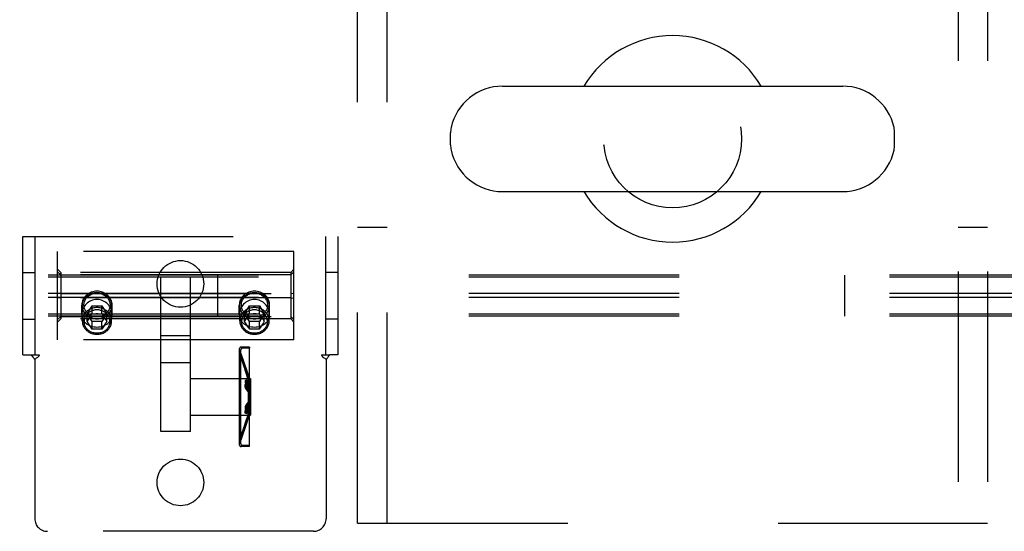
# Model space of a CAD drawing. Header units: inches. Extents: x 0 to 243, y 0 to 157.
# Tile 51 of 69: x 86.84 to 93.09, y 113.3 to 116.55. Entities that reach past the tile are written whole.
import ezdxf

# ---------------------------------------------------------------- set-up
doc = ezdxf.new("R2010")
doc.units = ezdxf.units.IN
doc.header["$LTSCALE"] = 13.357143
doc.header["$MEASUREMENT"] = 0
doc.linetypes.add('HIDDEN', pattern=[0.2, 0.1, -0.1])
doc.layers.get('0').update_dxf_attribs({"linetype": 'CONTINUOUS'})
doc.layers.add('DEFAULT_2', color=8, linetype='HIDDEN')

msp = doc.modelspace()

# ---------------------------------------------------------------- linework, layer by layer
at = {"color": 7, "linetype": 'Continuous'}
for p, q in [((89.9045, 116.1259), (92.0645, 116.1259)), ((89.5745, 115.7536), (89.5745, 115.8299)), ((92.3945, 115.7536), (92.3945, 115.8299)), ((89.9045, 115.4576), (92.0645, 115.4576))]:
    msp.add_line(p, q, dxfattribs=at)
for centre, radius, start, end in [((90.9845, 115.7917), 0.655, 30.67404, 149.32596), ((89.9045, 115.7917), 0.3342, 90, 167.57162), ((92.0645, 115.7917), 0.3342, 12.42838, 90), ((89.7314, 115.8299), 0.157, 167.57162, 180), ((92.2375, 115.8299), 0.157, 0, 12.42838), ((89.7314, 115.7536), 0.157, 180, 192.42838), ((92.2375, 115.7536), 0.157, 347.57162, 360), ((89.9045, 115.7917), 0.3342, 192.42838, 270), ((92.0645, 115.7917), 0.3342, 270, 347.57162), ((90.9845, 115.7917), 0.655, 210.67605, 329.32395)]:
    msp.add_arc(centre, radius, start, end, dxfattribs=at)
at = {"layer": 'DEFAULT_2', "color": 8, "linetype": 'HIDDEN'}
for p, q in [((88.9845, 113.3542), (88.9845, 130.9792)), ((89.1715, 113.3542), (89.1715, 130.9792)), ((92.7975, 130.9792), (92.7975, 113.3542)), ((92.9845, 130.9792), (92.9845, 113.3542)), ((89.1715, 115.2292), (88.9845, 115.2292)), ((92.9845, 115.2292), (92.7975, 115.2292)), ((86.8595, 114.4217), (86.8595, 115.1717)), ((86.8595, 115.1717), (88.8595, 115.1717)), ((86.9375, 114.4217), (86.9375, 115.1717)), ((88.7815, 115.1717), (88.7815, 114.4217)), ((88.8595, 115.1717), (88.8595, 114.4217)), ((87.0795, 114.5157), (87.0795, 115.0777)), ((88.5795, 115.0777), (87.0795, 115.0777)), ((88.5795, 114.5157), (88.5795, 115.0777)), ((131.0975, 114.9278), (49.1095, 114.9278)), ((131.0975, 114.9152), (49.1095, 114.9152)), ((86.8595, 114.9447), (86.9375, 114.9447)), ((87.0995, 114.9438), (87.0795, 114.9647)), ((87.0995, 114.9296), (87.0795, 114.9485)), ((87.0995, 114.9438), (87.0995, 114.6497)), ((88.5595, 114.9438), (87.0995, 114.9438)), ((88.5595, 114.9296), (87.0995, 114.9296)), ((87.7357, 113.9349), (87.7357, 114.9155)), ((87.9232, 113.9349), (87.9232, 114.9155)), ((88.0975, 114.6662), (88.0975, 114.9278)), ((88.5595, 114.9438), (88.5795, 114.9647)), ((88.5595, 114.9296), (88.5795, 114.9485)), ((88.5595, 114.9438), (88.5595, 114.6497)), ((88.8595, 114.9447), (88.7815, 114.9447)), ((92.079, 114.6662), (92.079, 114.9278)), ((131.0975, 114.8095), (49.079, 114.8095)), ((87.0995, 114.8109), (87.0795, 114.8129)), ((87.0995, 114.8109), (88.5595, 114.8109)), ((88.5595, 114.8109), (88.5795, 114.8129)), ((131.0975, 114.7844), (49.1095, 114.7844)), ((87.0995, 114.7826), (87.0795, 114.7806)), ((88.5595, 114.7826), (87.0995, 114.7826)), ((87.233, 114.678), (87.233, 114.7373)), ((87.2362, 114.6366), (87.2362, 114.7331)), ((87.2671, 114.6824), (87.2983, 114.7313)), ((87.2983, 114.6823), (87.2983, 114.7313)), ((87.2983, 114.7313), (87.3607, 114.7313)), ((87.3607, 114.6823), (87.3607, 114.7313)), ((87.3607, 114.7313), (87.3918, 114.6824)), ((87.4227, 114.6366), (87.4227, 114.7331)), ((87.426, 114.678), (87.426, 114.7373)), ((88.233, 114.678), (88.233, 114.7373)), ((88.2362, 114.6366), (88.2362, 114.7331)), ((88.2671, 114.6824), (88.2983, 114.7313)), ((88.2983, 114.6823), (88.2983, 114.7313)), ((88.2983, 114.7313), (88.3607, 114.7313)), ((88.3607, 114.6823), (88.3607, 114.7313)), ((88.3607, 114.7313), (88.3918, 114.6824)), ((88.4227, 114.6366), (88.4227, 114.7331)), ((88.426, 114.678), (88.426, 114.7373)), ((88.5595, 114.7826), (88.5795, 114.7806)), ((131.0975, 114.6787), (49.079, 114.6787)), ((131.0975, 114.6662), (49.1095, 114.6662)), ((87.0995, 114.6638), (87.0795, 114.6449)), ((87.0995, 114.6638), (88.5595, 114.6638)), ((87.2671, 114.6333), (87.2671, 114.6824)), ((87.2983, 114.6335), (87.2671, 114.6824)), ((87.2835, 114.6594), (87.2894, 114.6685)), ((87.2894, 114.6685), (87.2946, 114.6766)), ((87.2946, 114.6766), (87.2983, 114.6823)), ((87.2983, 114.6823), (87.3061, 114.6824)), ((87.3061, 114.6824), (87.3138, 114.6825)), ((87.3138, 114.6825), (87.3216, 114.6826)), ((87.3216, 114.6826), (87.3295, 114.6826)), ((87.3295, 114.6826), (87.3373, 114.6826)), ((87.3373, 114.6826), (87.3451, 114.6825)), ((87.3451, 114.6825), (87.3528, 114.6824)), ((87.3528, 114.6824), (87.3607, 114.6823)), ((87.3918, 114.6824), (87.3607, 114.6335)), ((87.3607, 114.6823), (87.3662, 114.6738)), ((87.3918, 114.6333), (87.3918, 114.6824)), ((88.2671, 114.6333), (88.2671, 114.6824)), ((88.2983, 114.6335), (88.2671, 114.6824)), ((88.2835, 114.6594), (88.2894, 114.6685)), ((88.2894, 114.6685), (88.2946, 114.6766)), ((88.2946, 114.6766), (88.2983, 114.6823)), ((88.2983, 114.6823), (88.3061, 114.6824)), ((88.3061, 114.6824), (88.3138, 114.6825)), ((88.3138, 114.6825), (88.3216, 114.6826)), ((88.3216, 114.6826), (88.3295, 114.6826)), ((88.3295, 114.6826), (88.3373, 114.6826)), ((88.3373, 114.6826), (88.3451, 114.6825)), ((88.3451, 114.6825), (88.3528, 114.6824)), ((88.3528, 114.6824), (88.3607, 114.6823)), ((88.3918, 114.6824), (88.3607, 114.6335)), ((88.3607, 114.6823), (88.3662, 114.6738)), ((88.3662, 114.6738), (88.3727, 114.6637)), ((88.3727, 114.6637), (88.379, 114.6538)), ((88.3918, 114.6333), (88.3918, 114.6824)), ((88.5595, 114.6638), (88.5795, 114.6449)), ((86.8595, 114.6487), (86.9375, 114.6487)), ((87.0995, 114.6497), (87.0795, 114.6288)), ((88.5595, 114.6497), (87.0995, 114.6497)), ((87.2671, 114.6333), (87.2725, 114.6419)), ((87.2692, 114.6301), (87.2671, 114.6333)), ((87.2757, 114.6202), (87.2692, 114.6301)), ((87.2725, 114.6419), (87.2778, 114.6504)), ((87.2822, 114.6099), (87.2757, 114.6202)), ((87.2778, 114.6504), (87.2835, 114.6594)), ((87.2878, 114.6012), (87.2822, 114.6099)), ((87.2946, 114.5904), (87.2878, 114.6012)), ((87.2983, 114.5844), (87.2983, 114.6335)), ((87.3607, 114.6335), (87.2983, 114.6335)), ((87.3607, 114.5844), (87.3607, 114.6335)), ((87.3741, 114.6059), (87.3679, 114.596)), ((87.3741, 114.6614), (87.3801, 114.652)), ((87.3801, 114.6152), (87.3741, 114.6059)), ((87.3801, 114.652), (87.3854, 114.6436)), ((87.3865, 114.6251), (87.3801, 114.6152)), ((87.3918, 114.6333), (87.3865, 114.6251)), ((88.2671, 114.6333), (88.2725, 114.6419)), ((88.2735, 114.6235), (88.2671, 114.6333)), ((88.2725, 114.6419), (88.2778, 114.6504)), ((88.2799, 114.6135), (88.2735, 114.6235)), ((88.2778, 114.6504), (88.2835, 114.6594)), ((88.2863, 114.6036), (88.2799, 114.6135)), ((88.2928, 114.5932), (88.2863, 114.6036)), ((88.2983, 114.5844), (88.2983, 114.6335)), ((88.3607, 114.6335), (88.2983, 114.6335)), ((88.3607, 114.5844), (88.3607, 114.6335)), ((88.3741, 114.6059), (88.3679, 114.596)), ((88.3801, 114.6152), (88.3741, 114.6059)), ((88.379, 114.6538), (88.3843, 114.6453)), ((88.3865, 114.6251), (88.3801, 114.6152)), ((88.3843, 114.6453), (88.3897, 114.6367)), ((88.3918, 114.6333), (88.3865, 114.6251)), ((88.3897, 114.6367), (88.3918, 114.6333)), ((88.5595, 114.6497), (88.5795, 114.6288)), ((88.8595, 114.6487), (88.7815, 114.6487)), ((87.2983, 114.5844), (87.2946, 114.5904)), ((87.3061, 114.5845), (87.2983, 114.5844)), ((87.3138, 114.5846), (87.3061, 114.5845)), ((87.3216, 114.5847), (87.3138, 114.5846)), ((87.3295, 114.5847), (87.3216, 114.5847)), ((87.3373, 114.5847), (87.3295, 114.5847)), ((87.3451, 114.5846), (87.3373, 114.5847)), ((87.3528, 114.5845), (87.3451, 114.5846)), ((87.3607, 114.5844), (87.3528, 114.5845)), ((87.3679, 114.596), (87.3607, 114.5844)), ((87.9232, 114.5421), (87.7357, 114.5421)), ((88.2983, 114.5844), (88.2928, 114.5932)), ((88.3061, 114.5845), (88.2983, 114.5844)), ((88.3138, 114.5846), (88.3061, 114.5845)), ((88.3216, 114.5847), (88.3138, 114.5846)), ((88.3295, 114.5847), (88.3216, 114.5847)), ((88.3373, 114.5847), (88.3295, 114.5847)), ((88.3451, 114.5846), (88.3373, 114.5847)), ((88.3528, 114.5845), (88.3451, 114.5846)), ((88.3607, 114.5844), (88.3528, 114.5845)), ((88.3679, 114.596), (88.3607, 114.5844)), ((88.5795, 114.5157), (87.0795, 114.5157)), ((86.8595, 114.4217), (86.9105, 114.4217)), ((86.9105, 114.4217), (86.9633, 114.4217)), ((88.2352, 113.849), (88.2352, 114.4608)), ((88.2352, 114.4294), (88.2355, 114.4278)), ((88.2355, 114.4278), (88.2752, 114.3109)), ((88.2432, 114.4299), (88.2432, 114.4528)), ((88.2432, 113.8799), (88.2432, 114.4299)), ((88.2432, 114.4299), (88.2828, 114.3135)), ((88.2982, 114.4709), (88.2452, 114.4709)), ((88.2982, 114.4629), (88.2532, 114.4629)), ((88.2982, 114.4709), (88.2982, 114.4629)), ((88.2982, 113.8469), (88.2982, 114.4629)), ((88.7556, 114.4217), (88.8084, 114.4217)), ((88.8595, 114.4217), (88.8084, 114.4217)), ((86.9231, 114.4073), (86.9268, 114.4019)), ((86.9345, 114.3915), (86.9345, 113.3817)), ((87.9232, 114.3708), (87.7357, 114.3708)), ((88.7845, 114.3915), (88.7845, 113.3817)), ((88.2779, 114.3272), (88.2703, 114.3246)), ((88.2752, 114.3109), (88.2896, 114.2682)), ((88.2828, 114.3135), (88.2972, 114.2708)), ((87.9232, 114.2704), (88.3052, 114.2704)), ((88.2797, 114.2606), (88.2721, 114.2589)), ((88.2805, 114.2368), (88.2729, 114.2355)), ((88.2896, 114.2317), (88.2752, 114.2563)), ((88.2752, 114.2341), (88.2896, 114.216)), ((88.2752, 114.2317), (88.2896, 114.2071)), ((88.2972, 114.2334), (88.2828, 114.2579)), ((88.2828, 114.2354), (88.2972, 114.2174)), ((88.2828, 114.2329), (88.2972, 114.2083)), ((88.2896, 114.2682), (88.2972, 114.2708)), ((88.2896, 114.216), (88.2896, 114.2682)), ((88.2896, 114.2656), (88.2972, 114.2681)), ((88.2896, 114.2317), (88.2972, 114.2334)), ((88.2972, 114.2174), (88.2972, 114.2708)), ((88.3052, 114.2704), (88.3052, 114.0394)), ((88.2896, 114.1888), (88.2752, 114.2069)), ((88.2972, 114.1896), (88.2828, 114.2078)), ((88.2896, 114.216), (88.2972, 114.2174)), ((88.2896, 114.2071), (88.2972, 114.2083)), ((88.2896, 114.2071), (88.2896, 114.1027)), ((88.2896, 114.1888), (88.2972, 114.1896)), ((88.2972, 114.2083), (88.2972, 114.1015)), ((88.2896, 114.121), (88.2752, 114.1028)), ((88.2752, 114.0781), (88.2896, 114.1027)), ((88.2972, 114.1202), (88.2828, 114.102)), ((88.2828, 114.0768), (88.2972, 114.1015)), ((88.2896, 114.121), (88.2972, 114.1202)), ((88.2896, 114.1027), (88.2972, 114.1015)), ((87.9232, 114.0394), (88.3052, 114.0394)), ((88.2721, 114.0508), (88.2797, 114.0492)), ((88.2729, 114.0743), (88.2805, 114.073)), ((88.2731, 113.9927), (88.2896, 114.0416)), ((88.2896, 114.0442), (88.2744, 113.9993)), ((88.2752, 114.0757), (88.2896, 114.0938)), ((88.2896, 114.0781), (88.2752, 114.0535)), ((88.2807, 113.9901), (88.2972, 114.039)), ((88.2972, 114.0417), (88.282, 113.9967)), ((88.2828, 114.0744), (88.2972, 114.0924)), ((88.2972, 114.0764), (88.2828, 114.0519)), ((88.2896, 114.0416), (88.2896, 114.0938)), ((88.2896, 114.0938), (88.2972, 114.0924)), ((88.2896, 114.0781), (88.2972, 114.0764)), ((88.2896, 114.0442), (88.2972, 114.0417)), ((88.2896, 114.0416), (88.2972, 114.039)), ((88.2972, 114.039), (88.2972, 114.0924)), ((88.2735, 113.9939), (88.2355, 113.882)), ((88.2811, 113.9913), (88.2432, 113.8799)), ((88.2703, 113.9852), (88.2779, 113.9826)), ((87.9232, 113.9349), (87.7357, 113.9349)), ((88.2352, 113.8804), (88.2355, 113.882)), ((88.2432, 113.857), (88.2432, 113.8799)), ((88.2982, 113.8389), (88.2452, 113.8389)), ((88.2982, 113.8469), (88.2532, 113.8469)), ((88.2982, 113.8389), (88.2982, 113.8469)), ((88.9845, 113.3542), (92.9845, 113.3542)), ((88.7045, 113.3017), (87.0145, 113.3017))]:
    msp.add_line(p, q, dxfattribs=at)
for points in [[(87.2772, 114.8109), (87.2693, 114.8057), (87.2622, 114.8), (87.2556, 114.7936), (87.2498, 114.7867), (87.2448, 114.7792), (87.2406, 114.7714), (87.2373, 114.7631), (87.2349, 114.7547), (87.2335, 114.7461), (87.233, 114.7373)], [(87.2362, 114.7331), (87.2365, 114.7392), (87.2372, 114.7452), (87.2384, 114.7511), (87.24, 114.757), (87.2421, 114.7627), (87.2447, 114.7683), (87.2477, 114.7737), (87.2511, 114.7789), (87.2549, 114.7838), (87.259, 114.7885), (87.2636, 114.7929), (87.2685, 114.797), (87.2737, 114.8008), (87.2791, 114.8043), (87.2849, 114.8073), (87.2908, 114.81), (87.297, 114.8123), (87.3033, 114.8142), (87.3098, 114.8157), (87.3163, 114.8168), (87.3229, 114.8174), (87.3295, 114.8176)], [(87.3295, 114.6619), (87.3236, 114.6621), (87.3177, 114.6627), (87.3119, 114.6636), (87.3061, 114.6649), (87.3005, 114.6666), (87.295, 114.6687), (87.2897, 114.6711), (87.2845, 114.6738), (87.2796, 114.6769), (87.275, 114.6803), (87.2707, 114.684), (87.2666, 114.6879), (87.2629, 114.6921), (87.2595, 114.6965), (87.2564, 114.7012), (87.2538, 114.706), (87.2515, 114.711), (87.2496, 114.7161), (87.2481, 114.7213), (87.2471, 114.7266), (87.2464, 114.732), (87.2462, 114.7373), (87.2464, 114.7427), (87.2471, 114.7481), (87.2481, 114.7534), (87.2496, 114.7586), (87.2515, 114.7637), (87.2538, 114.7687), (87.2564, 114.7735), (87.2595, 114.7782), (87.2629, 114.7826), (87.2666, 114.7868), (87.2707, 114.7907), (87.275, 114.7944), (87.2796, 114.7978), (87.2845, 114.8009), (87.2897, 114.8036), (87.295, 114.806), (87.3005, 114.8081), (87.3061, 114.8098), (87.3119, 114.8111), (87.3177, 114.812), (87.3236, 114.8126), (87.3295, 114.8128)], [(87.3295, 114.8248), (87.3202, 114.8244), (87.3111, 114.8232), (87.3022, 114.8212), (87.2935, 114.8185), (87.2852, 114.8151), (87.2772, 114.8109)], [(87.3817, 114.8109), (87.3737, 114.8151), (87.3654, 114.8185), (87.3567, 114.8212), (87.3478, 114.8232), (87.3387, 114.8244), (87.3295, 114.8248)], [(87.3295, 114.8176), (87.3361, 114.8174), (87.3427, 114.8168), (87.3492, 114.8157), (87.3556, 114.8142), (87.3619, 114.8123), (87.3681, 114.81), (87.3741, 114.8073), (87.3798, 114.8043), (87.3853, 114.8008), (87.3905, 114.797), (87.3954, 114.7929), (87.3999, 114.7885), (87.4041, 114.7838), (87.4079, 114.7789), (87.4113, 114.7737), (87.4143, 114.7683), (87.4168, 114.7627), (87.4189, 114.757), (87.4206, 114.7511), (87.4218, 114.7452), (87.4225, 114.7392), (87.4227, 114.7331)], [(87.3295, 114.8128), (87.3354, 114.8126), (87.3412, 114.812), (87.3471, 114.8111), (87.3528, 114.8098), (87.3585, 114.8081), (87.364, 114.806), (87.3693, 114.8036), (87.3744, 114.8009), (87.3793, 114.7978), (87.3839, 114.7944), (87.3883, 114.7907), (87.3923, 114.7868), (87.3961, 114.7826), (87.3995, 114.7782), (87.4025, 114.7735), (87.4052, 114.7687), (87.4075, 114.7637), (87.4093, 114.7586), (87.4108, 114.7534), (87.4119, 114.7481), (87.4125, 114.7427), (87.4127, 114.7373), (87.4125, 114.732), (87.4119, 114.7266), (87.4108, 114.7213), (87.4093, 114.7161), (87.4075, 114.711), (87.4052, 114.706), (87.4025, 114.7012), (87.3995, 114.6965), (87.3961, 114.6921), (87.3923, 114.6879), (87.3883, 114.684), (87.3839, 114.6803), (87.3793, 114.6769), (87.3744, 114.6738), (87.3693, 114.6711), (87.364, 114.6687), (87.3585, 114.6666), (87.3528, 114.6649), (87.3471, 114.6636), (87.3412, 114.6627), (87.3354, 114.6621), (87.3295, 114.6619)], [(87.426, 114.7373), (87.4255, 114.7461), (87.4241, 114.7547), (87.4217, 114.7631), (87.4184, 114.7714), (87.4142, 114.7792), (87.4092, 114.7867), (87.4033, 114.7936), (87.3968, 114.8), (87.3896, 114.8057), (87.3817, 114.8109)], [(88.2772, 114.8109), (88.2693, 114.8057), (88.2622, 114.8), (88.2556, 114.7936), (88.2498, 114.7867), (88.2448, 114.7792), (88.2406, 114.7714), (88.2373, 114.7631), (88.2349, 114.7547), (88.2335, 114.7461), (88.233, 114.7373)], [(88.2362, 114.7331), (88.2365, 114.7392), (88.2372, 114.7452), (88.2384, 114.7511), (88.24, 114.757), (88.2421, 114.7627), (88.2447, 114.7683), (88.2477, 114.7737), (88.2511, 114.7789), (88.2549, 114.7838), (88.259, 114.7885), (88.2636, 114.7929), (88.2685, 114.797), (88.2737, 114.8008), (88.2791, 114.8043), (88.2849, 114.8073), (88.2908, 114.81), (88.297, 114.8123), (88.3033, 114.8142), (88.3098, 114.8157), (88.3163, 114.8168), (88.3229, 114.8174), (88.3295, 114.8176)], [(88.3295, 114.6619), (88.3236, 114.6621), (88.3177, 114.6627), (88.3119, 114.6636), (88.3061, 114.6649), (88.3005, 114.6666), (88.295, 114.6687), (88.2897, 114.6711), (88.2845, 114.6738), (88.2796, 114.6769), (88.275, 114.6803), (88.2707, 114.684), (88.2666, 114.6879), (88.2629, 114.6921), (88.2595, 114.6965), (88.2564, 114.7012), (88.2538, 114.706), (88.2515, 114.711), (88.2496, 114.7161), (88.2481, 114.7213), (88.2471, 114.7266), (88.2464, 114.732), (88.2462, 114.7373), (88.2464, 114.7427), (88.2471, 114.7481), (88.2481, 114.7534), (88.2496, 114.7586), (88.2515, 114.7637), (88.2538, 114.7687), (88.2564, 114.7735), (88.2595, 114.7782), (88.2629, 114.7826), (88.2666, 114.7868), (88.2707, 114.7907), (88.275, 114.7944), (88.2796, 114.7978), (88.2845, 114.8009), (88.2897, 114.8036), (88.295, 114.806), (88.3005, 114.8081), (88.3061, 114.8098), (88.3119, 114.8111), (88.3177, 114.812), (88.3236, 114.8126), (88.3295, 114.8128)], [(88.3295, 114.8248), (88.3202, 114.8244), (88.3111, 114.8232), (88.3022, 114.8212), (88.2935, 114.8185), (88.2852, 114.8151), (88.2772, 114.8109)], [(88.3817, 114.8109), (88.3737, 114.8151), (88.3654, 114.8185), (88.3567, 114.8212), (88.3478, 114.8232), (88.3387, 114.8244), (88.3295, 114.8248)], [(88.3295, 114.8176), (88.3361, 114.8174), (88.3427, 114.8168), (88.3492, 114.8157), (88.3556, 114.8142), (88.3619, 114.8123), (88.3681, 114.81), (88.3741, 114.8073), (88.3798, 114.8043), (88.3853, 114.8008), (88.3905, 114.797), (88.3954, 114.7929), (88.3999, 114.7885), (88.4041, 114.7838), (88.4079, 114.7789), (88.4113, 114.7737), (88.4143, 114.7683), (88.4168, 114.7627), (88.4189, 114.757), (88.4206, 114.7511), (88.4218, 114.7452), (88.4225, 114.7392), (88.4227, 114.7331)], [(88.3295, 114.8128), (88.3354, 114.8126), (88.3412, 114.812), (88.3471, 114.8111), (88.3528, 114.8098), (88.3585, 114.8081), (88.364, 114.806), (88.3693, 114.8036), (88.3744, 114.8009), (88.3793, 114.7978), (88.3839, 114.7944), (88.3883, 114.7907), (88.3923, 114.7868), (88.3961, 114.7826), (88.3995, 114.7782), (88.4025, 114.7735), (88.4052, 114.7687), (88.4075, 114.7637), (88.4093, 114.7586), (88.4108, 114.7534), (88.4119, 114.7481), (88.4125, 114.7427), (88.4127, 114.7373), (88.4125, 114.732), (88.4119, 114.7266), (88.4108, 114.7213), (88.4093, 114.7161), (88.4075, 114.711), (88.4052, 114.706), (88.4025, 114.7012), (88.3995, 114.6965), (88.3961, 114.6921), (88.3923, 114.6879), (88.3883, 114.684), (88.3839, 114.6803), (88.3793, 114.6769), (88.3744, 114.6738), (88.3693, 114.6711), (88.364, 114.6687), (88.3585, 114.6666), (88.3528, 114.6649), (88.3471, 114.6636), (88.3412, 114.6627), (88.3354, 114.6621), (88.3295, 114.6619)], [(88.426, 114.7373), (88.4255, 114.7461), (88.4241, 114.7547), (88.4217, 114.7631), (88.4184, 114.7714), (88.4142, 114.7792), (88.4092, 114.7867), (88.4033, 114.7936), (88.3968, 114.8), (88.3896, 114.8057), (88.3817, 114.8109)], [(87.3295, 114.7726), (87.3195, 114.7721), (87.3098, 114.7705), (87.3004, 114.7679), (87.2914, 114.7644), (87.283, 114.7601), (87.275, 114.755), (87.2676, 114.7493), (87.2608, 114.7429), (87.2546, 114.7359), (87.249, 114.7284), (87.2443, 114.7206), (87.2403, 114.7124), (87.2371, 114.7039), (87.2348, 114.6953), (87.2334, 114.6866), (87.233, 114.678)], [(87.233, 114.7373), (87.2335, 114.7286), (87.2349, 114.72), (87.2373, 114.7115), (87.2406, 114.7033), (87.2448, 114.6955), (87.2498, 114.688), (87.2556, 114.6811), (87.2636, 114.6733)], [(87.259, 114.6777), (87.2549, 114.6824), (87.2511, 114.6874), (87.2477, 114.6926), (87.2447, 114.698), (87.2421, 114.7036), (87.24, 114.7093), (87.2384, 114.7151), (87.2372, 114.7211), (87.2365, 114.7271), (87.2362, 114.7331)], [(87.426, 114.678), (87.4255, 114.6866), (87.4241, 114.6953), (87.4218, 114.7039), (87.4187, 114.7123), (87.4147, 114.7206), (87.4099, 114.7284), (87.4044, 114.7359), (87.3982, 114.7429), (87.3913, 114.7493), (87.3839, 114.755), (87.376, 114.7601), (87.3675, 114.7644), (87.3585, 114.7679), (87.3491, 114.7705), (87.3394, 114.7721), (87.3295, 114.7726)], [(87.4227, 114.7331), (87.4225, 114.7271), (87.4218, 114.7211), (87.4206, 114.7151), (87.4189, 114.7093), (87.4168, 114.7036), (87.4143, 114.698), (87.4113, 114.6926), (87.4079, 114.6874), (87.4041, 114.6824), (87.3999, 114.6777)], [(87.4033, 114.6811), (87.4092, 114.688), (87.4142, 114.6955), (87.4184, 114.7033), (87.4217, 114.7115), (87.4241, 114.72), (87.4255, 114.7286), (87.426, 114.7373)], [(88.3295, 114.7726), (88.3195, 114.7721), (88.3098, 114.7705), (88.3004, 114.7679), (88.2914, 114.7644), (88.283, 114.7601), (88.275, 114.755), (88.2676, 114.7493), (88.2608, 114.7429), (88.2546, 114.7359), (88.249, 114.7284), (88.2443, 114.7206), (88.2403, 114.7124), (88.2371, 114.7039), (88.2348, 114.6953), (88.2334, 114.6866), (88.233, 114.678)], [(88.233, 114.7373), (88.2335, 114.7286), (88.2349, 114.72), (88.2373, 114.7115), (88.2406, 114.7033), (88.2448, 114.6955), (88.2498, 114.688), (88.2556, 114.6811), (88.2636, 114.6733)], [(88.259, 114.6777), (88.2549, 114.6824), (88.2511, 114.6874), (88.2477, 114.6926), (88.2447, 114.698), (88.2421, 114.7036), (88.24, 114.7093), (88.2384, 114.7151), (88.2372, 114.7211), (88.2365, 114.7271), (88.2362, 114.7331)], [(88.426, 114.678), (88.4255, 114.6866), (88.4241, 114.6953), (88.4218, 114.7039), (88.4187, 114.7123), (88.4147, 114.7206), (88.4099, 114.7284), (88.4044, 114.7359), (88.3982, 114.7429), (88.3913, 114.7493), (88.3839, 114.755), (88.376, 114.7601), (88.3675, 114.7644), (88.3585, 114.7679), (88.3491, 114.7705), (88.3394, 114.7721), (88.3295, 114.7726)], [(88.4227, 114.7331), (88.4225, 114.7271), (88.4218, 114.7211), (88.4206, 114.7151), (88.4189, 114.7093), (88.4168, 114.7036), (88.4143, 114.698), (88.4113, 114.6926), (88.4079, 114.6874), (88.4041, 114.6824), (88.3999, 114.6777)], [(88.4033, 114.6811), (88.4092, 114.688), (88.4142, 114.6955), (88.4184, 114.7033), (88.4217, 114.7115), (88.4241, 114.72), (88.4255, 114.7286), (88.426, 114.7373)], [(87.233, 114.678), (87.2334, 114.6695), (87.2348, 114.6612), (87.2371, 114.6533), (87.2402, 114.6457), (87.2442, 114.6385), (87.249, 114.6318), (87.2545, 114.6257), (87.2607, 114.6201), (87.2676, 114.6151), (87.275, 114.6107), (87.2829, 114.6068), (87.2914, 114.6037), (87.3004, 114.6011), (87.3098, 114.5993), (87.3195, 114.5981), (87.3295, 114.5977)], [(87.3295, 114.7211), (87.3228, 114.7209), (87.3162, 114.7202), (87.3097, 114.7191), (87.3032, 114.7176), (87.2969, 114.7157), (87.2907, 114.7134), (87.2848, 114.7107), (87.2791, 114.7077), (87.2736, 114.7042), (87.2684, 114.7004), (87.2635, 114.6963), (87.259, 114.6919), (87.2548, 114.6872), (87.251, 114.6822), (87.2476, 114.6771), (87.2447, 114.6717), (87.2421, 114.6661), (87.24, 114.6604), (87.2384, 114.6545), (87.2372, 114.6486), (87.2365, 114.6426), (87.2362, 114.6366)], [(87.3295, 114.7066), (87.3236, 114.7064), (87.3178, 114.7059), (87.3121, 114.7049), (87.3064, 114.7036), (87.3008, 114.7019), (87.2954, 114.6999), (87.2902, 114.6975), (87.2852, 114.6948), (87.2804, 114.6918), (87.2758, 114.6885), (87.2715, 114.6849), (87.2675, 114.681), (87.2639, 114.6769), (87.2605, 114.6725), (87.2576, 114.668), (87.2549, 114.6632), (87.2527, 114.6583), (87.2509, 114.6533), (87.2494, 114.6482), (87.2484, 114.6429), (87.2477, 114.6377), (87.2475, 114.6324)], [(87.2622, 114.6747), (87.2693, 114.6689), (87.2772, 114.6638)], [(87.3295, 114.6486), (87.3229, 114.6488), (87.3163, 114.6495), (87.3098, 114.6505), (87.3033, 114.652), (87.297, 114.6539), (87.2908, 114.6562), (87.2849, 114.6589), (87.2791, 114.662), (87.2737, 114.6654), (87.2685, 114.6692), (87.2636, 114.6733)], [(87.2772, 114.6638), (87.2852, 114.6596), (87.2935, 114.6562), (87.3022, 114.6535), (87.3111, 114.6515), (87.3202, 114.6503), (87.3295, 114.6499)], [(87.4227, 114.6366), (87.4225, 114.6426), (87.4218, 114.6486), (87.4206, 114.6545), (87.4189, 114.6604), (87.4168, 114.6661), (87.4143, 114.6717), (87.4113, 114.6771), (87.4079, 114.6822), (87.4041, 114.6872), (87.3999, 114.6919), (87.3954, 114.6963), (87.3905, 114.7004), (87.3854, 114.7042), (87.3799, 114.7077), (87.3742, 114.7107), (87.3682, 114.7134), (87.3621, 114.7157), (87.3557, 114.7176), (87.3493, 114.7191), (87.3427, 114.7202), (87.3361, 114.7209), (87.3295, 114.7211)], [(87.4114, 114.6324), (87.4112, 114.6377), (87.4106, 114.6429), (87.4095, 114.6482), (87.4081, 114.6533), (87.4062, 114.6583), (87.404, 114.6632), (87.4014, 114.668), (87.3984, 114.6725), (87.3951, 114.6769), (87.3914, 114.681), (87.3874, 114.6849), (87.3831, 114.6885), (87.3786, 114.6918), (87.3738, 114.6948), (87.3687, 114.6975), (87.3635, 114.6999), (87.3581, 114.7019), (87.3526, 114.7036), (87.3469, 114.7049), (87.3411, 114.7059), (87.3353, 114.7064), (87.3295, 114.7066)], [(87.4033, 114.6811), (87.3954, 114.6733), (87.3905, 114.6692), (87.3853, 114.6654), (87.3798, 114.662), (87.3741, 114.6589), (87.3681, 114.6562), (87.3619, 114.6539), (87.3556, 114.652), (87.3492, 114.6505), (87.3427, 114.6495), (87.3361, 114.6488), (87.3295, 114.6486)], [(87.3295, 114.5977), (87.3395, 114.5981), (87.3491, 114.5993), (87.3585, 114.6011), (87.3675, 114.6037), (87.376, 114.6069), (87.384, 114.6107), (87.3914, 114.6151), (87.3982, 114.6201), (87.4044, 114.6257), (87.4099, 114.6318), (87.4147, 114.6385), (87.4187, 114.6457), (87.4218, 114.6533), (87.4241, 114.6612), (87.4255, 114.6695), (87.426, 114.678)], [(87.3295, 114.6499), (87.3387, 114.6503), (87.3478, 114.6515), (87.3567, 114.6535), (87.3654, 114.6562), (87.3737, 114.6596), (87.3817, 114.6638)], [(87.3662, 114.6738), (87.3727, 114.6637), (87.3741, 114.6614)], [(87.3817, 114.6638), (87.3896, 114.6689), (87.3968, 114.6747)], [(88.233, 114.678), (88.2334, 114.6695), (88.2348, 114.6612), (88.2371, 114.6533), (88.2402, 114.6457), (88.2442, 114.6385), (88.249, 114.6318), (88.2545, 114.6257), (88.2607, 114.6201), (88.2676, 114.6151), (88.275, 114.6107), (88.2829, 114.6068), (88.2914, 114.6037), (88.3004, 114.6011), (88.3098, 114.5993), (88.3195, 114.5981), (88.3295, 114.5977)], [(88.3295, 114.7211), (88.3228, 114.7209), (88.3162, 114.7202), (88.3097, 114.7191), (88.3032, 114.7176), (88.2969, 114.7157), (88.2907, 114.7134), (88.2848, 114.7107), (88.2791, 114.7077), (88.2736, 114.7042), (88.2684, 114.7004), (88.2635, 114.6963), (88.259, 114.6919), (88.2548, 114.6872), (88.251, 114.6822), (88.2476, 114.6771), (88.2447, 114.6717), (88.2421, 114.6661), (88.24, 114.6604), (88.2384, 114.6545), (88.2372, 114.6486), (88.2365, 114.6426), (88.2362, 114.6366)], [(88.3295, 114.7066), (88.3236, 114.7064), (88.3178, 114.7059), (88.3121, 114.7049), (88.3064, 114.7036), (88.3008, 114.7019), (88.2954, 114.6999), (88.2902, 114.6975), (88.2852, 114.6948), (88.2804, 114.6918), (88.2758, 114.6885), (88.2715, 114.6849), (88.2675, 114.681), (88.2639, 114.6769), (88.2605, 114.6725), (88.2576, 114.668), (88.2549, 114.6632), (88.2527, 114.6583), (88.2509, 114.6533), (88.2494, 114.6482), (88.2484, 114.6429), (88.2477, 114.6377), (88.2475, 114.6324)], [(88.2622, 114.6747), (88.2693, 114.6689), (88.2772, 114.6638)], [(88.3295, 114.6486), (88.3229, 114.6488), (88.3163, 114.6495), (88.3098, 114.6505), (88.3033, 114.652), (88.297, 114.6539), (88.2908, 114.6562), (88.2849, 114.6589), (88.2791, 114.662), (88.2737, 114.6654), (88.2685, 114.6692), (88.2636, 114.6733)], [(88.2772, 114.6638), (88.2852, 114.6596), (88.2935, 114.6562), (88.3022, 114.6535), (88.3111, 114.6515), (88.3202, 114.6503), (88.3295, 114.6499)], [(88.4227, 114.6366), (88.4225, 114.6426), (88.4218, 114.6486), (88.4206, 114.6545), (88.4189, 114.6604), (88.4168, 114.6661), (88.4143, 114.6717), (88.4113, 114.6771), (88.4079, 114.6822), (88.4041, 114.6872), (88.3999, 114.6919), (88.3954, 114.6963), (88.3905, 114.7004), (88.3854, 114.7042), (88.3799, 114.7077), (88.3742, 114.7107), (88.3682, 114.7134), (88.3621, 114.7157), (88.3557, 114.7176), (88.3493, 114.7191), (88.3427, 114.7202), (88.3361, 114.7209), (88.3295, 114.7211)], [(88.4114, 114.6324), (88.4112, 114.6377), (88.4106, 114.6429), (88.4095, 114.6482), (88.4081, 114.6533), (88.4062, 114.6583), (88.404, 114.6632), (88.4014, 114.668), (88.3984, 114.6725), (88.3951, 114.6769), (88.3914, 114.681), (88.3874, 114.6849), (88.3831, 114.6885), (88.3786, 114.6918), (88.3738, 114.6948), (88.3687, 114.6975), (88.3635, 114.6999), (88.3581, 114.7019), (88.3526, 114.7036), (88.3469, 114.7049), (88.3411, 114.7059), (88.3353, 114.7064), (88.3295, 114.7066)], [(88.4033, 114.6811), (88.3954, 114.6733), (88.3905, 114.6692), (88.3853, 114.6654), (88.3798, 114.662), (88.3741, 114.6589), (88.3681, 114.6562), (88.3619, 114.6539), (88.3556, 114.652), (88.3492, 114.6505), (88.3427, 114.6495), (88.3361, 114.6488), (88.3295, 114.6486)], [(88.3295, 114.5977), (88.3395, 114.5981), (88.3491, 114.5993), (88.3585, 114.6011), (88.3675, 114.6037), (88.376, 114.6069), (88.384, 114.6107), (88.3914, 114.6151), (88.3982, 114.6201), (88.4044, 114.6257), (88.4099, 114.6318), (88.4147, 114.6385), (88.4187, 114.6457), (88.4218, 114.6533), (88.4241, 114.6612), (88.4255, 114.6695), (88.426, 114.678)], [(88.3295, 114.6499), (88.3387, 114.6503), (88.3478, 114.6515), (88.3567, 114.6535), (88.3654, 114.6562), (88.3737, 114.6596), (88.3817, 114.6638)], [(88.3817, 114.6638), (88.3896, 114.6689), (88.3968, 114.6747)], [(87.2362, 114.6366), (87.2365, 114.6305), (87.2372, 114.6245), (87.2384, 114.6186), (87.24, 114.6127), (87.2421, 114.607), (87.2447, 114.6014), (87.2476, 114.5961), (87.251, 114.5909), (87.2548, 114.5859), (87.259, 114.5812), (87.2635, 114.5768), (87.2684, 114.5727), (87.2736, 114.5689), (87.2791, 114.5655), (87.2848, 114.5624), (87.2907, 114.5597), (87.2969, 114.5574), (87.3032, 114.5555), (87.3097, 114.554), (87.3162, 114.5529), (87.3228, 114.5523), (87.3295, 114.552)], [(87.4114, 114.6324), (87.4112, 114.6268), (87.4105, 114.6213), (87.4094, 114.6158), (87.4078, 114.6105), (87.4057, 114.6052), (87.4033, 114.6001), (87.4004, 114.5952), (87.3972, 114.5905), (87.3935, 114.5861), (87.3895, 114.5819), (87.3852, 114.5779), (87.3806, 114.5743), (87.3756, 114.571), (87.3704, 114.5681), (87.365, 114.5655), (87.3594, 114.5632), (87.3536, 114.5614), (87.3477, 114.56), (87.3417, 114.5589), (87.3356, 114.5583), (87.3295, 114.5581), (87.3234, 114.5583), (87.3173, 114.5589), (87.3112, 114.56), (87.3053, 114.5614), (87.2995, 114.5632), (87.2939, 114.5655), (87.2885, 114.5681), (87.2833, 114.571), (87.2784, 114.5743), (87.2737, 114.5779), (87.2694, 114.5819), (87.2654, 114.5861), (87.2618, 114.5905), (87.2585, 114.5952), (87.2556, 114.6001), (87.2532, 114.6052), (87.2512, 114.6105), (87.2496, 114.6158), (87.2484, 114.6213), (87.2478, 114.6268), (87.2475, 114.6324)], [(87.3295, 114.552), (87.3361, 114.5523), (87.3427, 114.5529), (87.3493, 114.554), (87.3557, 114.5555), (87.3621, 114.5574), (87.3682, 114.5597), (87.3742, 114.5624), (87.3799, 114.5655), (87.3854, 114.5689), (87.3905, 114.5727), (87.3954, 114.5768), (87.3999, 114.5812), (87.4041, 114.5859), (87.4079, 114.5909), (87.4113, 114.5961), (87.4143, 114.6014), (87.4168, 114.607), (87.4189, 114.6127), (87.4206, 114.6186), (87.4218, 114.6245), (87.4225, 114.6305), (87.4227, 114.6366)], [(87.3854, 114.6436), (87.3908, 114.635), (87.3918, 114.6333)], [(88.2362, 114.6366), (88.2365, 114.6305), (88.2372, 114.6245), (88.2384, 114.6186), (88.24, 114.6127), (88.2421, 114.607), (88.2447, 114.6014), (88.2476, 114.5961), (88.251, 114.5909), (88.2548, 114.5859), (88.259, 114.5812), (88.2635, 114.5768), (88.2684, 114.5727), (88.2736, 114.5689), (88.2791, 114.5655), (88.2848, 114.5624), (88.2907, 114.5597), (88.2969, 114.5574), (88.3032, 114.5555), (88.3097, 114.554), (88.3162, 114.5529), (88.3228, 114.5523), (88.3295, 114.552)], [(88.4114, 114.6324), (88.4112, 114.6268), (88.4105, 114.6213), (88.4094, 114.6158), (88.4078, 114.6105), (88.4057, 114.6052), (88.4033, 114.6001), (88.4004, 114.5952), (88.3972, 114.5905), (88.3935, 114.5861), (88.3895, 114.5819), (88.3852, 114.5779), (88.3806, 114.5743), (88.3756, 114.571), (88.3704, 114.5681), (88.365, 114.5655), (88.3594, 114.5632), (88.3536, 114.5614), (88.3477, 114.56), (88.3417, 114.5589), (88.3356, 114.5583), (88.3295, 114.5581), (88.3234, 114.5583), (88.3173, 114.5589), (88.3112, 114.56), (88.3053, 114.5614), (88.2995, 114.5632), (88.2939, 114.5655), (88.2885, 114.5681), (88.2833, 114.571), (88.2784, 114.5743), (88.2737, 114.5779), (88.2694, 114.5819), (88.2654, 114.5861), (88.2618, 114.5905), (88.2585, 114.5952), (88.2556, 114.6001), (88.2532, 114.6052), (88.2512, 114.6105), (88.2496, 114.6158), (88.2484, 114.6213), (88.2478, 114.6268), (88.2475, 114.6324)], [(88.3295, 114.552), (88.3361, 114.5523), (88.3427, 114.5529), (88.3493, 114.554), (88.3557, 114.5555), (88.3621, 114.5574), (88.3682, 114.5597), (88.3742, 114.5624), (88.3799, 114.5655), (88.3854, 114.5689), (88.3905, 114.5727), (88.3954, 114.5768), (88.3999, 114.5812), (88.4041, 114.5859), (88.4079, 114.5909), (88.4113, 114.5961), (88.4143, 114.6014), (88.4168, 114.607), (88.4189, 114.6127), (88.4206, 114.6186), (88.4218, 114.6245), (88.4225, 114.6305), (88.4227, 114.6366)], [(86.9105, 114.4217), (86.9127, 114.4197), (86.9147, 114.4178), (86.9164, 114.4159), (86.918, 114.4141), (86.9194, 114.4124), (86.9207, 114.4107), (86.9219, 114.409), (86.9231, 114.4073)], [(86.9633, 114.4217), (86.9628, 114.4194), (86.962, 114.4171), (86.9611, 114.4151), (86.9599, 114.4131), (86.9584, 114.4111), (86.9567, 114.4092), (86.9549, 114.4075), (86.953, 114.4059), (86.9508, 114.4043), (86.9486, 114.4026), (86.9436, 114.3992)], [(88.7556, 114.4217), (88.7561, 114.4194), (88.7569, 114.4171), (88.7579, 114.415), (88.7591, 114.413), (88.7606, 114.411), (88.7623, 114.4092), (88.7641, 114.4075), (88.766, 114.4059), (88.7681, 114.4043), (88.7704, 114.4026)], [(88.8084, 114.4217), (88.8059, 114.4194), (88.8037, 114.4172), (88.8018, 114.4151), (88.8001, 114.4131), (88.7986, 114.4112), (88.7972, 114.4092), (88.7959, 114.4074), (88.7931, 114.4033)], [(86.9268, 114.4019), (86.9283, 114.3998), (86.9298, 114.3976), (86.9314, 114.3955), (86.9329, 114.3935), (86.9345, 114.3915)], [(86.9436, 114.3992), (86.9411, 114.3973), (86.9387, 114.3954), (86.9365, 114.3935), (86.9345, 114.3915)], [(88.7704, 114.4026), (88.7753, 114.3992), (88.7778, 114.3973), (88.7802, 114.3954), (88.7824, 114.3935), (88.7845, 114.3915)], [(88.7931, 114.4033), (88.7915, 114.401), (88.7898, 114.3986), (88.788, 114.3961), (88.7862, 114.3938), (88.7845, 114.3915)], [(88.2896, 114.2656), (88.2744, 114.3105), (88.2737, 114.3127), (88.2731, 114.3148), (88.2724, 114.3168), (88.2719, 114.3186), (88.2714, 114.3202), (88.271, 114.3216), (88.2707, 114.3228), (88.2705, 114.3236), (88.2704, 114.3242), (88.2703, 114.3246), (88.2703, 114.3246)], [(88.2703, 114.3246), (88.2704, 114.3246), (88.2705, 114.3243), (88.2707, 114.3237), (88.2711, 114.3229), (88.2715, 114.3218), (88.2719, 114.3205)], [(88.2972, 114.2681), (88.282, 114.3131), (88.2813, 114.3152), (88.2806, 114.3173), (88.28, 114.3193), (88.2795, 114.3211), (88.279, 114.3228), (88.2786, 114.3242), (88.2783, 114.3253), (88.2781, 114.3262), (88.2779, 114.3268), (88.2779, 114.3271), (88.2779, 114.3272)], [(88.2779, 114.3272), (88.278, 114.3271), (88.2781, 114.3269), (88.2783, 114.3263), (88.2786, 114.3255), (88.279, 114.3244), (88.2795, 114.323)], [(88.2721, 114.2589), (88.2719, 114.2589), (88.2714, 114.2584), (88.271, 114.2577), (88.2707, 114.2568), (88.2705, 114.2555), (88.2704, 114.2541), (88.2703, 114.2525), (88.2704, 114.2507), (88.2705, 114.2487), (88.2707, 114.2467), (88.2711, 114.2446), (88.2715, 114.2425), (88.2719, 114.2404), (88.2725, 114.2384), (88.2731, 114.2365), (88.2737, 114.2347), (88.2744, 114.2331), (88.2752, 114.2317)], [(88.2752, 114.2069), (88.2744, 114.208), (88.2737, 114.2093), (88.2731, 114.2109), (88.2724, 114.2127), (88.2719, 114.2146), (88.2714, 114.2167), (88.271, 114.2188), (88.2707, 114.2209), (88.2705, 114.223), (88.2704, 114.225), (88.2703, 114.227), (88.2704, 114.2288), (88.2705, 114.2304), (88.2707, 114.2319), (88.2711, 114.2332), (88.2715, 114.2342), (88.2719, 114.2349), (88.2725, 114.2354), (88.2729, 114.2355)], [(88.2752, 114.2563), (88.2744, 114.2574), (88.2737, 114.2582), (88.2731, 114.2587), (88.2724, 114.259), (88.2721, 114.2589)], [(88.2729, 114.2355), (88.2731, 114.2355), (88.2737, 114.2354), (88.2744, 114.2349), (88.2752, 114.2341)], [(88.2797, 114.2606), (88.2795, 114.2605), (88.279, 114.26), (88.2786, 114.2593), (88.2783, 114.2583), (88.2781, 114.2571), (88.2779, 114.2556), (88.2779, 114.2539), (88.278, 114.2521), (88.2781, 114.2502), (88.2783, 114.2481), (88.2786, 114.246), (88.279, 114.2439), (88.2795, 114.2418), (88.28, 114.2397), (88.2807, 114.2378), (88.2813, 114.236), (88.282, 114.2344), (88.2828, 114.2329)], [(88.2828, 114.2078), (88.282, 114.2089), (88.2813, 114.2102), (88.2806, 114.2118), (88.28, 114.2136), (88.2795, 114.2156), (88.279, 114.2176), (88.2786, 114.2198), (88.2783, 114.2219), (88.2781, 114.224), (88.2779, 114.2261), (88.2779, 114.2281), (88.278, 114.2299), (88.2781, 114.2316), (88.2783, 114.2331), (88.2786, 114.2344), (88.279, 114.2354), (88.2795, 114.2362), (88.28, 114.2366), (88.2805, 114.2368)], [(88.2828, 114.2579), (88.282, 114.2591), (88.2813, 114.2599), (88.2806, 114.2604), (88.28, 114.2606), (88.2797, 114.2606)], [(88.2805, 114.2368), (88.2807, 114.2368), (88.2813, 114.2367), (88.282, 114.2362), (88.2828, 114.2354)], [(88.2752, 114.1028), (88.2744, 114.1018), (88.2737, 114.1004), (88.2731, 114.0988), (88.2724, 114.0971), (88.2719, 114.0951), (88.2714, 114.0931), (88.271, 114.091), (88.2707, 114.0889), (88.2705, 114.0868), (88.2704, 114.0847), (88.2703, 114.0828), (88.2704, 114.081), (88.2705, 114.0793), (88.2707, 114.0779), (88.2711, 114.0766), (88.2715, 114.0756), (88.2719, 114.0749), (88.2725, 114.0744), (88.2729, 114.0743)], [(88.2828, 114.102), (88.282, 114.1009), (88.2813, 114.0996), (88.2806, 114.098), (88.28, 114.0962), (88.2795, 114.0942), (88.279, 114.0921), (88.2786, 114.09), (88.2783, 114.0879), (88.2781, 114.0858), (88.2779, 114.0837), (88.2779, 114.0817), (88.278, 114.0799), (88.2781, 114.0782), (88.2783, 114.0767), (88.2786, 114.0754), (88.279, 114.0744), (88.2795, 114.0736), (88.28, 114.0731), (88.2805, 114.073)], [(88.2721, 114.0508), (88.2719, 114.0509), (88.2714, 114.0513), (88.271, 114.052), (88.2707, 114.053), (88.2705, 114.0542), (88.2704, 114.0557), (88.2703, 114.0573), (88.2704, 114.0591), (88.2705, 114.061), (88.2707, 114.0631), (88.2711, 114.0651), (88.2715, 114.0672), (88.2719, 114.0693), (88.2725, 114.0714), (88.2731, 114.0733), (88.2737, 114.0751), (88.2744, 114.0767), (88.2752, 114.0781)], [(88.2752, 114.0535), (88.2744, 114.0524), (88.2737, 114.0516), (88.2731, 114.051), (88.2724, 114.0508), (88.2721, 114.0508)], [(88.2729, 114.0743), (88.2731, 114.0743), (88.2737, 114.0744), (88.2744, 114.0749), (88.2752, 114.0757)], [(88.2797, 114.0492), (88.2795, 114.0493), (88.279, 114.0497), (88.2786, 114.0505), (88.2783, 114.0515), (88.2781, 114.0527), (88.2779, 114.0542), (88.2779, 114.0558), (88.278, 114.0577), (88.2781, 114.0596), (88.2783, 114.0617), (88.2786, 114.0638), (88.279, 114.0659), (88.2795, 114.068), (88.28, 114.0701), (88.2807, 114.072), (88.2813, 114.0738), (88.282, 114.0754), (88.2828, 114.0768)], [(88.2828, 114.0519), (88.282, 114.0507), (88.2813, 114.0499), (88.2806, 114.0494), (88.28, 114.0492), (88.2797, 114.0492)], [(88.2805, 114.073), (88.2807, 114.073), (88.2813, 114.0731), (88.282, 114.0736), (88.2828, 114.0744)], [(88.2744, 113.9993), (88.2737, 113.9971), (88.2731, 113.995), (88.2724, 113.993), (88.2719, 113.9912), (88.2714, 113.9895), (88.271, 113.9881), (88.2707, 113.987), (88.2705, 113.9861), (88.2704, 113.9855), (88.2703, 113.9852), (88.2703, 113.9852)], [(88.2703, 113.9852), (88.2704, 113.9852), (88.2705, 113.9855), (88.2707, 113.986), (88.2711, 113.9869), (88.2715, 113.988), (88.2719, 113.9893)], [(88.282, 113.9967), (88.2813, 113.9946), (88.2806, 113.9925), (88.28, 113.9905), (88.2795, 113.9886), (88.279, 113.987), (88.2786, 113.9856), (88.2783, 113.9845), (88.2781, 113.9836), (88.2779, 113.983), (88.2779, 113.9827), (88.2779, 113.9826)], [(88.2779, 113.9826), (88.278, 113.9826), (88.2781, 113.9829), (88.2783, 113.9835), (88.2786, 113.9843), (88.279, 113.9854), (88.2795, 113.9867)]]:
    msp.add_lwpolyline(points, dxfattribs=at)
for centre, radius in [((90.9845, 115.7917), 0.4375), ((87.8595, 114.8717), 0.148), ((87.8595, 113.6117), 0.148)]:
    msp.add_circle(centre, radius, dxfattribs=at)
for centre, radius, start, end in [((88.2452, 114.4609), 0.01, 90, 180.00004), ((88.2532, 114.4529), 0.01, 90, 180.00004), ((88.2532, 113.8569), 0.01, 179.99996, 270), ((88.2452, 113.8489), 0.01, 179.99996, 270), ((87.0145, 113.3817), 0.08, 180, 270), ((88.7045, 113.3817), 0.08, 270, 360)]:
    msp.add_arc(centre, radius, start, end, dxfattribs=at)

doc.saveas('drawing.dxf')
